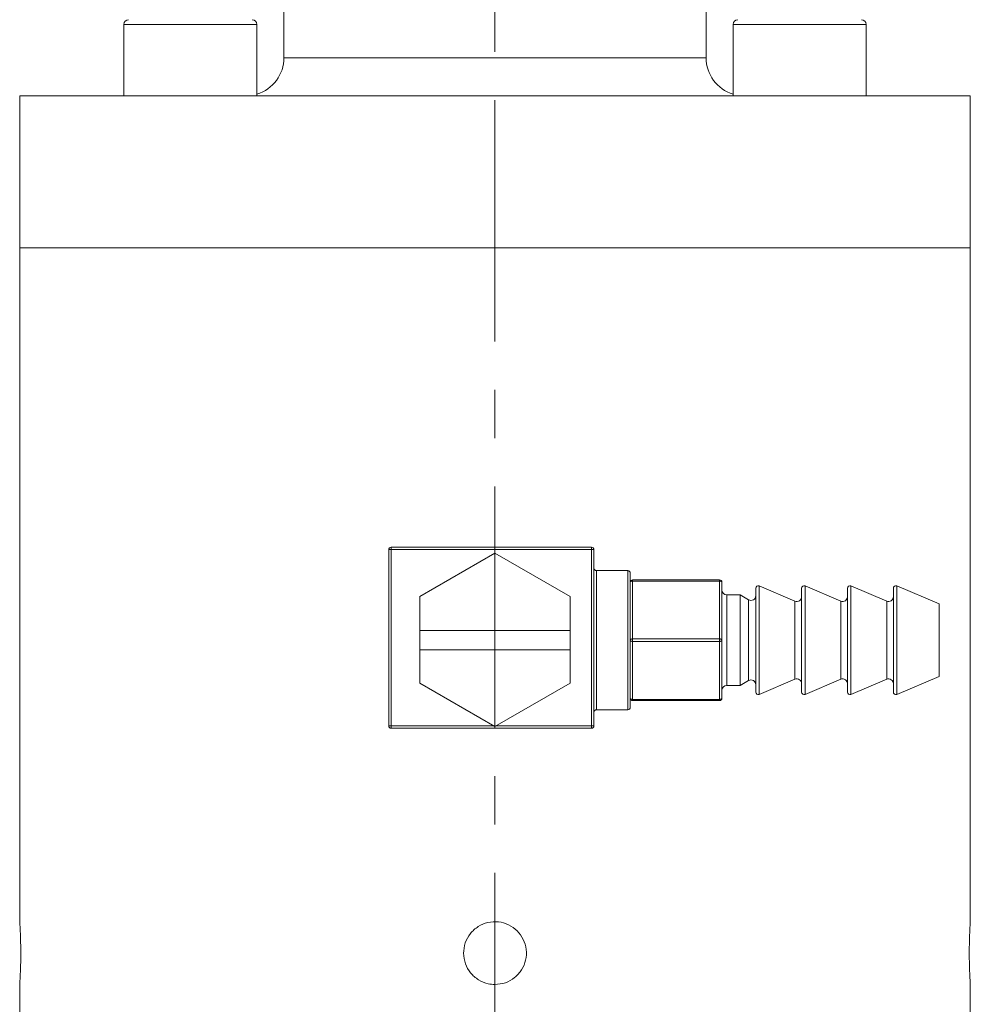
# Model space of a CAD drawing. Header units: inches. Extents: x 0.9 to 19.3, y 1 to 16.6.
# Tile 11 of 17: x 10.6 to 12.5, y 6.9 to 8.9. Entities that reach past the tile are written whole.
import ezdxf

# ---------------------------------------------------------------- set-up
doc = ezdxf.new("R2010")
doc.units = ezdxf.units.IN
doc.header["$MEASUREMENT"] = 0
doc.linetypes.add('CENTERX2', pattern=[0.8, 0.5, -0.1, 0.1, -0.1])
doc.layers.add('SLD-0', color=7, linetype='Continuous')

msp = doc.modelspace()

# ---------------------------------------------------------------- linework, layer by layer
at = {"color": 7, "linetype": 'Continuous', "lineweight": 15}
for p, q in [((11.1042, 12.0764), (11.1042, 8.8707)), ((11.9783, 8.8707), (11.9783, 12.0764)), ((10.7727, 8.9396), (10.7727, 8.792)), ((10.7727, 8.9396), (11.0483, 8.9396)), ((11.0483, 8.792), (11.0483, 8.9396)), ((12.0342, 8.9396), (12.0342, 8.792)), ((12.0342, 8.9396), (12.3098, 8.9396)), ((12.3098, 8.792), (12.3098, 8.9396)), ((11.7598, 8.8707), (11.1042, 8.8707)), ((11.9783, 8.8707), (11.7598, 8.8707)), ((10.557, 8.792), (10.557, 8.477)), ((12.0334, 8.792), (10.557, 8.792)), ((12.5255, 8.792), (12.0334, 8.792)), ((12.5255, 8.477), (12.5255, 8.792)), ((10.557, 8.477), (10.557, 7.0807)), ((12.0334, 8.477), (10.557, 8.477)), ((10.557, 8.477), (11.5412, 8.477)), ((11.5412, 8.477), (12.5255, 8.477)), ((12.5255, 8.477), (12.0334, 8.477)), ((12.5255, 7.0815), (12.5255, 8.477)), ((11.3212, 7.852), (11.3262, 7.852)), ((11.3212, 7.487), (11.3212, 7.852)), ((11.3262, 7.857), (11.3262, 7.852)), ((11.3262, 7.857), (11.7412, 7.857)), ((11.7412, 7.852), (11.3262, 7.852)), ((11.3262, 7.852), (11.3262, 7.487)), ((11.7412, 7.857), (11.7412, 7.852)), ((11.7412, 7.487), (11.7412, 7.852)), ((11.7412, 7.852), (11.7462, 7.852)), ((11.7462, 7.852), (11.7462, 7.487)), ((11.5412, 7.8447), (11.3857, 7.7549)), ((11.6967, 7.7549), (11.5412, 7.8447)), ((11.8162, 7.8085), (11.7512, 7.8085)), ((11.7512, 7.8085), (11.7512, 7.5205)), ((11.8162, 7.6645), (11.8162, 7.8085)), ((11.8212, 7.8035), (11.8212, 7.6645)), ((11.8262, 7.787), (11.8262, 7.7895)), ((11.8262, 7.7895), (12.0062, 7.7895)), ((12.0062, 7.787), (12.0062, 7.7895)), ((11.8262, 7.787), (11.8262, 7.667)), ((12.0062, 7.787), (11.8262, 7.787)), ((12.0062, 7.667), (12.0062, 7.787)), ((12.0112, 7.7845), (12.0112, 7.6645)), ((12.0812, 7.6645), (12.0812, 7.7722)), ((12.1624, 7.7454), (12.0882, 7.7768)), ((12.0882, 7.7768), (12.0882, 7.5523)), ((12.1762, 7.6645), (12.1762, 7.7722)), ((12.2574, 7.7454), (12.1832, 7.7768)), ((12.1832, 7.7768), (12.1832, 7.5523)), ((12.2712, 7.6645), (12.2712, 7.7722)), ((12.3524, 7.7454), (12.2782, 7.7768)), ((12.2782, 7.7768), (12.2782, 7.5523)), ((12.3662, 7.6645), (12.3662, 7.7722)), ((12.4612, 7.7395), (12.3732, 7.7768)), ((12.3732, 7.7768), (12.3732, 7.5523)), ((11.3857, 7.7549), (11.3857, 7.6845)), ((11.6967, 7.6845), (11.6967, 7.7549)), ((12.0486, 7.7583), (12.0212, 7.7583)), ((12.0212, 7.7583), (12.0212, 7.5708)), ((12.0663, 7.7481), (12.0486, 7.7583)), ((12.0486, 7.6645), (12.0486, 7.7583)), ((12.0663, 7.6645), (12.0663, 7.7481)), ((12.1624, 7.6645), (12.1624, 7.7454)), ((12.2574, 7.6645), (12.2574, 7.7454)), ((12.3524, 7.6645), (12.3524, 7.7454)), ((12.4612, 7.6645), (12.4612, 7.7395)), ((11.3857, 7.6845), (11.6967, 7.6845)), ((11.3857, 7.6445), (11.3857, 7.6845)), ((11.6967, 7.6845), (11.6967, 7.6445)), ((11.8262, 7.662), (11.8262, 7.667)), ((11.8262, 7.667), (12.0062, 7.667)), ((12.0062, 7.662), (12.0062, 7.667)), ((11.8162, 7.5205), (11.8162, 7.6645)), ((11.8212, 7.6645), (11.8212, 7.5255)), ((12.0062, 7.662), (11.8262, 7.662)), ((11.8262, 7.662), (11.8262, 7.542)), ((12.0062, 7.542), (12.0062, 7.662)), ((12.0112, 7.6645), (12.0112, 7.5445)), ((12.0486, 7.5708), (12.0486, 7.6645)), ((12.0663, 7.5809), (12.0663, 7.6645)), ((12.0812, 7.5569), (12.0812, 7.6645)), ((12.1624, 7.5836), (12.1624, 7.6645)), ((12.1762, 7.5569), (12.1762, 7.6645)), ((12.2574, 7.5836), (12.2574, 7.6645)), ((12.2712, 7.5569), (12.2712, 7.6645)), ((12.3524, 7.5836), (12.3524, 7.6645)), ((12.3662, 7.5569), (12.3662, 7.6645)), ((12.4612, 7.5895), (12.4612, 7.6645)), ((11.3857, 7.6445), (11.3857, 7.5753)), ((11.6967, 7.6445), (11.3857, 7.6445)), ((11.6967, 7.5753), (11.6967, 7.6445)), ((12.3732, 7.5523), (12.4612, 7.5895)), ((11.3857, 7.5753), (11.5412, 7.4855)), ((11.5412, 7.4855), (11.6967, 7.5753)), ((12.0212, 7.5708), (12.0486, 7.5708)), ((12.0486, 7.5708), (12.0663, 7.5809)), ((12.0882, 7.5523), (12.1624, 7.5836)), ((12.1832, 7.5523), (12.2574, 7.5836)), ((12.2782, 7.5523), (12.3524, 7.5836)), ((11.8262, 7.542), (12.0062, 7.542)), ((11.8262, 7.5395), (11.8262, 7.542)), ((12.0062, 7.5395), (11.8262, 7.5395)), ((12.0062, 7.5395), (12.0062, 7.542)), ((11.7512, 7.5205), (11.8162, 7.5205)), ((11.3212, 7.487), (11.3262, 7.487)), ((11.3262, 7.487), (11.5387, 7.487)), ((11.3262, 7.487), (11.3262, 7.482)), ((11.5438, 7.487), (11.7412, 7.487)), ((11.7412, 7.487), (11.7412, 7.482)), ((11.7412, 7.487), (11.7462, 7.487)), ((11.7412, 7.482), (11.3262, 7.482)), ((10.557, 6.9516), (10.557, 6.508)), ((12.5255, 6.508), (12.5255, 6.9517))]:
    msp.add_line(p, q, dxfattribs=at)
at = {"color": 7, "linetype": 'Continuous', "lineweight": 15, "flags": 128}
for points in [[(11.8212, 7.7845), (11.8213, 7.785), (11.8216, 7.7855), (11.8221, 7.7859), (11.8227, 7.7863), (11.8235, 7.7866), (11.8243, 7.7868), (11.8253, 7.787), (11.8262, 7.787)], [(12.0062, 7.787), (12.0072, 7.787), (12.0082, 7.7868), (12.009, 7.7866), (12.0098, 7.7863), (12.0104, 7.7859), (12.0109, 7.7855), (12.0112, 7.785), (12.0112, 7.7845)], [(11.8212, 7.6645), (11.8213, 7.665), (11.8216, 7.6655), (11.8221, 7.6659), (11.8227, 7.6663), (11.8235, 7.6666), (11.8243, 7.6668), (11.8253, 7.667), (11.8262, 7.667)], [(12.0062, 7.667), (12.0072, 7.667), (12.0082, 7.6668), (12.009, 7.6666), (12.0098, 7.6663), (12.0104, 7.6659), (12.0109, 7.6655), (12.0112, 7.665), (12.0112, 7.6645)], [(11.8212, 7.6645), (11.8213, 7.664), (11.8216, 7.6636), (11.8221, 7.6631), (11.8227, 7.6627), (11.8235, 7.6624), (11.8243, 7.6622), (11.8253, 7.6621), (11.8262, 7.662)], [(12.0062, 7.662), (12.0072, 7.6621), (12.0082, 7.6622), (12.009, 7.6624), (12.0098, 7.6627), (12.0104, 7.6631), (12.0109, 7.6636), (12.0112, 7.664), (12.0112, 7.6645)], [(11.8262, 7.542), (11.8253, 7.5421), (11.8243, 7.5422), (11.8235, 7.5424), (11.8227, 7.5427), (11.8221, 7.5431), (11.8216, 7.5436), (11.8213, 7.544), (11.8212, 7.5445)], [(12.0112, 7.5445), (12.0112, 7.544), (12.0109, 7.5436), (12.0104, 7.5431), (12.0098, 7.5427), (12.009, 7.5424), (12.0082, 7.5422), (12.0072, 7.5421), (12.0062, 7.542)]]:
    msp.add_lwpolyline(points, dxfattribs=at)
at = {"color": 7, "linetype": 'Continuous', "lineweight": 15}
for centre, radius, start, end in [((10.7825, 8.9396), 0.00984, 90, 180), ((11.0384, 8.9396), 0.00984, 0, 90), ((12.0441, 8.9396), 0.00984, 90, 180), ((12.3, 8.9396), 0.00984, 0, 90), ((11.0255, 8.8707), 0.0787, 286.814, 0), ((12.057, 8.8707), 0.0787, 180, 253.186), ((11.3262, 7.852), 0.005, 90, 180), ((11.7412, 7.852), 0.005, 0, 90), ((11.7512, 7.8135), 0.005, 180, 270), ((11.8162, 7.8035), 0.005, 0, 90), ((11.8262, 7.7845), 0.005, 90, 180), ((12.0062, 7.7845), 0.005, 0, 90), ((12.0862, 7.7722), 0.005, 67.0723, 180), ((12.1812, 7.7722), 0.005, 67.0723, 180), ((12.2762, 7.7722), 0.005, 67.0723, 180), ((12.3712, 7.7722), 0.005, 67.0723, 180), ((12.0212, 7.7683), 0.01, 180, 270), ((12.0712, 7.7568), 0.01, 240.1419, 0), ((12.1662, 7.7546), 0.01, 247.0723, 0), ((12.2612, 7.7546), 0.01, 247.0723, 0), ((12.3562, 7.7546), 0.01, 247.0723, 0), ((12.0212, 7.5608), 0.01, 90, 180), ((12.0712, 7.5722), 0.01, 0, 119.8581), ((12.1662, 7.5744), 0.01, 360, 112.9277), ((12.2612, 7.5744), 0.01, 0, 112.9277), ((12.3562, 7.5744), 0.01, 0, 112.9277), ((11.8262, 7.5445), 0.005, 180, 270), ((12.0062, 7.5445), 0.005, 270, 0), ((12.0862, 7.5569), 0.005, 180, 292.9277), ((12.1812, 7.5569), 0.005, 180, 292.9277), ((12.2762, 7.5569), 0.005, 180, 292.9277), ((12.3712, 7.5569), 0.005, 180, 292.9277), ((11.8162, 7.5255), 0.005, 270, 0), ((11.7512, 7.5155), 0.005, 90, 180), ((11.3262, 7.487), 0.005, 180, 270), ((11.7412, 7.487), 0.005, 270, 0)]:
    msp.add_arc(centre, radius, start, end, dxfattribs=at)
for points, knots in [([(10.5591, 7.0165), (10.5591, 7.0238), (10.559, 7.0384), (10.5583, 7.0579), (10.5576, 7.0725), (10.557, 7.0807), (10.5571, 7.0807), (10.5571, 7.0807)], [0, 0, 0, 0, 0.214519, 0.429027, 0.643829, 0.858823, 1, 1, 1, 1]), ([(11.5412, 6.9515), (11.5486, 6.9522), (11.5632, 6.9537), (11.5826, 6.9648), (11.5974, 6.9813), (11.6059, 7.0019), (11.6071, 7.0241), (11.6008, 7.0454), (11.5879, 7.0635), (11.5698, 7.0763), (11.5484, 7.0824), (11.5262, 7.081), (11.5057, 7.0724), (11.4892, 7.0575), (11.4786, 7.038), (11.475, 7.016), (11.4789, 6.9942), (11.4898, 6.9748), (11.5065, 6.9602), (11.5246, 6.9526), (11.5366, 6.9518), (11.5412, 6.9515)], [0, 0, 0, 0, 0.053609, 0.107215, 0.160895, 0.214623, 0.268271, 0.321835, 0.375443, 0.429153, 0.482865, 0.536476, 0.59004, 0.643685, 0.697412, 0.751094, 0.804675, 0.858255, 0.911937, 0.965664, 1, 1, 1, 1]), ([(12.5255, 7.0815), (12.5255, 7.0815), (12.5255, 7.0818), (12.5254, 7.0807), (12.5253, 7.0781), (12.525, 7.0734), (12.5247, 7.0673), (12.5243, 7.0597), (12.5239, 7.0509), (12.5236, 7.041), (12.5235, 7.0318), (12.5234, 7.0235), (12.5234, 7.0188), (12.5234, 7.0165)], [0, 0, 0, 0, 0.004687, 0.110315, 0.219007, 0.324638, 0.433321, 0.53915, 0.648042, 0.753955, 0.862949, 0.931076, 1, 1, 1, 1]), ([(10.557, 6.9516), (10.557, 6.9516), (10.5569, 6.9503), (10.5572, 6.9547), (10.5578, 6.9649), (10.5586, 6.9818), (10.5591, 6.9999), (10.5591, 7.0118), (10.5591, 7.0165)], [0, 0, 0, 0, 0.004749, 0.218993, 0.433234, 0.64788, 0.862709, 1, 1, 1, 1]), ([(12.5234, 7.0165), (12.5234, 7.0129), (12.5234, 7.0056), (12.5236, 6.995), (12.5238, 6.9849), (12.5242, 6.9758), (12.5246, 6.9678), (12.5249, 6.9612), (12.5252, 6.9561), (12.5254, 6.9529), (12.5255, 6.9514), (12.5255, 6.9517), (12.5255, 6.9517)], [0, 0, 0, 0, 0.10569, 0.214448, 0.320137, 0.428882, 0.534715, 0.643611, 0.749533, 0.858535, 0.9643, 1, 1, 1, 1])]:
    msp.add_open_spline(points, degree=3, knots=knots, dxfattribs=at)
at = {"layer": 'SLD-0', "color": 7, "linetype": 'CENTERX2', "lineweight": 0}
msp.add_line((11.5412, 12.783), (11.5412, 4.9558), dxfattribs=at)

doc.saveas('drawing.dxf')
